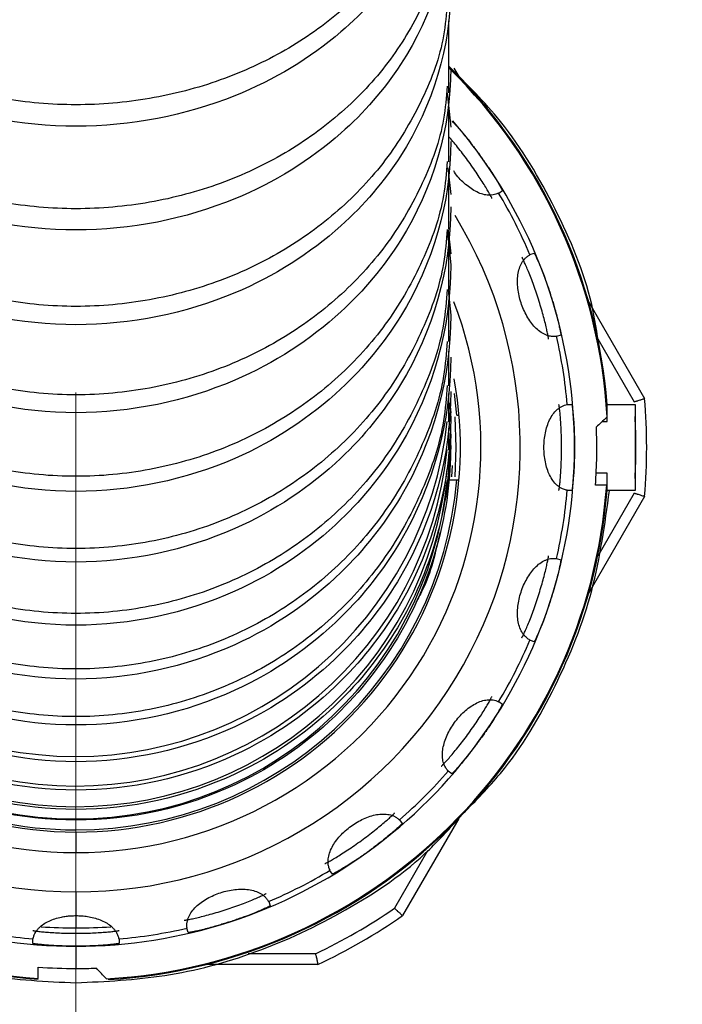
# Model space of a CAD drawing. Header units: millimetres. Extents: x 559 to 1365, y 424 to 1103.
# Tile 54 of 78: x 1164.38 to 1168.77, y 926.51 to 933.04. Entities that reach past the tile are written whole.
import ezdxf

# ---------------------------------------------------------------- set-up
doc = ezdxf.new("R2010")
doc.units = ezdxf.units.MM
for name, pattern in [('ACISOTGL', [3, 2, -1]), ('CENTERX2', [20.32, 12.7, -2.54, 2.54, -2.54]), ('HIDDEN', [1.905, 1.27, -0.635])]:
    doc.linetypes.add(name, pattern=pattern)
doc.layers.add('虚线层', color=7, linetype='HIDDEN', lineweight=25)

msp = doc.modelspace()

# ---------------------------------------------------------------- linework, layer by layer
at = {"color": 7, "linetype": 'CENTERX2', "lineweight": 18}
msp.add_line((1164.7511, 1072.808), (1164.7511, 915.1091), dxfattribs=at)
at = {"color": 7, "linetype": 'Continuous', "lineweight": 25}
for p, q in [((1167.2248, 932.5971), (1167.2248, 933.0325)), ((1167.2582, 932.7174), (1167.2898, 932.6627)), ((1167.2248, 932.5548), (1167.2248, 932.6069)), ((1167.2127, 932.554), (1167.2367, 932.3259)), ((1167.2248, 932.0969), (1167.2248, 932.4924)), ((1167.2183, 932.0576), (1167.2367, 931.8804)), ((1167.2248, 931.9951), (1167.2248, 932.0303)), ((1167.2248, 931.6481), (1167.2248, 932.0031)), ((1167.2248, 931.7218), (1167.2248, 931.9124)), ((1167.5796, 931.905), (1167.5559, 931.8878)), ((1167.2127, 931.6487), (1167.2367, 931.4133)), ((1167.2207, 931.6427), (1167.2367, 931.486)), ((1167.2248, 931.2502), (1167.2248, 931.5645)), ((1167.7626, 931.482), (1167.7905, 931.4911)), ((1167.2198, 931.2481), (1167.2367, 931.0812)), ((1167.2248, 930.9051), (1167.2248, 931.177)), ((1168.1505, 931.1718), (1168.5227, 930.5272)), ((1167.9671, 930.9476), (1167.9392, 930.9386)), ((1167.2248, 930.6124), (1167.2248, 930.8424)), ((1167.2248, 930.3734), (1167.2248, 930.5603)), ((1167.2776, 930.4174), (1167.2613, 930.5605)), ((1167.2281, 930.4887), (1167.2367, 930.4018)), ((1167.23, 930.4999), (1167.2367, 930.4322)), ((1168.0105, 930.4888), (1168.0398, 930.4888)), ((1168.2738, 930.3745), (1168.2738, 930.4888)), ((1168.2738, 930.4888), (1168.4595, 930.4888)), ((1168.4595, 930.4888), (1168.4595, 929.9174)), ((1167.2776, 930.4174), (1167.2919, 930.4174)), ((1168.2414, 930.3745), (1168.2738, 930.3745)), ((1167.2248, 930.1879), (1167.2248, 930.332)), ((1167.2308, 930.3422), (1167.2367, 930.2824)), ((1167.2367, 930.2034), (1167.2124, 929.9559)), ((1167.2367, 930.2033), (1167.2127, 929.9586)), ((1167.2367, 930.2033), (1167.2367, 930.2033)), ((1167.2248, 930.0568), (1167.2248, 930.1574)), ((1167.2248, 929.9799), (1167.2248, 930.0371)), ((1167.2248, 929.9888), (1167.2776, 929.9888)), ((1167.2776, 929.9888), (1167.2919, 929.9888)), ((1168.2738, 930.0317), (1168.2017, 930.0317)), ((1168.2738, 929.9174), (1168.2738, 930.0317)), ((1167.2241, 929.9513), (1167.2248, 929.9711)), ((1167.2248, 929.9574), (1167.2248, 929.9574)), ((1167.2248, 929.9574), (1167.2248, 929.9574)), ((1167.2248, 929.9574), (1167.2248, 929.9574)), ((1167.2248, 929.9574), (1167.2248, 929.9574)), ((1167.2248, 929.9574), (1167.2248, 929.9574)), ((1167.2248, 929.9574), (1167.2248, 929.9574)), ((1167.2248, 929.9574), (1167.2248, 929.9574)), ((1167.2248, 929.9573), (1167.2248, 929.9574)), ((1167.2248, 929.9573), (1167.2248, 929.9573)), ((1167.2248, 929.9573), (1167.2248, 929.9573)), ((1167.2248, 929.9573), (1167.2248, 929.9573)), ((1167.2248, 929.9573), (1167.2248, 929.9573)), ((1167.2248, 929.9573), (1167.2248, 929.9573)), ((1167.2248, 929.9573), (1167.2248, 929.9573)), ((1167.2248, 929.9573), (1167.2248, 929.9573)), ((1167.2248, 929.9573), (1167.2248, 929.9573)), ((1167.2248, 929.9573), (1167.2248, 929.9573)), ((1167.2248, 929.9572), (1167.2248, 929.9572)), ((1167.2248, 929.9572), (1167.2248, 929.9572)), ((1167.2248, 929.9572), (1167.2248, 929.9572)), ((1167.2248, 929.9572), (1167.2248, 929.9572)), ((1167.2248, 929.9572), (1167.2248, 929.9572)), ((1167.2248, 929.9572), (1167.2248, 929.9572)), ((1167.2248, 929.9572), (1167.2248, 929.9572)), ((1168.0398, 929.9174), (1168.0105, 929.9174)), ((1168.2713, 929.9531), (1168.1969, 929.9531)), ((1168.4595, 929.9174), (1168.2738, 929.9174)), ((1168.5227, 929.8789), (1168.1505, 929.2343)), ((1167.9392, 929.4676), (1167.9671, 929.4585)), ((1167.7905, 928.9151), (1167.7626, 928.9242)), ((1167.5559, 928.5184), (1167.5796, 928.5012)), ((1167.2438, 928.0389), (1167.22, 928.0561)), ((1166.898, 927.7341), (1166.9153, 927.7104)), ((1167.2898, 927.7434), (1166.9176, 927.0988)), ((1164.7511, 927.6532), (1164.7511, 927.5168)), ((1166.453, 927.3745), (1166.4358, 927.3983)), ((1164.7511, 927.2561), (1164.7511, 927.0989)), ((1166.03, 927.1915), (1166.0391, 927.1636)), ((1165.4956, 926.9871), (1165.4866, 927.0149)), ((1164.4654, 926.9144), (1164.4654, 926.9437)), ((1165.0368, 926.9437), (1165.0368, 926.9144)), ((1164.7511, 926.8961), (1164.7511, 926.7482)), ((1164.5011, 926.6828), (1164.5011, 926.7572)), ((1166.3561, 926.7747), (1165.6118, 926.7747))]:
    msp.add_line(p, q, dxfattribs=at)
at = {"color": 8, "linetype": 'Continuous', "lineweight": 25}
for p, q in [((1168.2118, 930.9228), (1168.4528, 930.5054)), ((1167.2632, 930.4065), (1167.2714, 930.2031)), ((1167.2714, 930.2031), (1167.2639, 930.0086)), ((1167.2438, 930.0078), (1167.2486, 930.0836)), ((1168.4528, 929.9008), (1168.2118, 929.4833)), ((1167.0837, 927.5293), (1166.8637, 927.1484)), ((1164.7511, 927.0989), (1164.7511, 927.017)), ((1166.3402, 926.8461), (1165.8937, 926.8461))]:
    msp.add_line(p, q, dxfattribs=at)
at = {"color": 7, "linetype": 'Continuous', "lineweight": 18}
for radius, start, end in [(123.0653, 318, 222), (114.28, 316.394071, 223.605929), (30.3556, 317, 223)]:
    msp.add_arc((1164.7511, 946.3451), radius, start, end, dxfattribs=at)
at = {"color": 8, "linetype": 'Continuous', "lineweight": 25}
for radius, start, end in [(3.5291, 3.29028, 45.4499), (2.6863, 158.27003, 270), (2.6863, 270, 21.08669), (3.7141, 356.82139, 3.17861)]:
    msp.add_arc((1164.7511, 930.2031), radius, start, end, dxfattribs=at)
at = {"color": 7, "linetype": 'Continuous', "lineweight": 25}
for centre, radius, start, end in [((1164.7511, 930.2031), 3.5348, 4.63598, 45.18618), ((1164.7511, 930.2031), 3.307, 36, 40.9078), ((1164.7511, 930.2031), 3.307, 18, 36), ((1164.7511, 930.2031), 3.2713, 22.98217, 31.01783), ((1164.7511, 930.2031), 2.947, 147.45436, 270), ((1164.7511, 930.2031), 2.947, 270, 31.4398), ((1164.7511, 930.2031), 3.307, 0, 18), ((1164.7511, 930.2031), 3.2713, 4.98217, 13.01783), ((1164.7511, 930.2031), 2.5499, 168.23851, 270), ((1164.7511, 930.2031), 2.5499, 270, 10.2973), ((1164.7459, 930.6347), 2.4805, 180.43137, 353.97985), ((1164.7511, 930.2031), 2.5356, 172.64479, 270), ((1164.7511, 930.2031), 3.7855, 355.08763, 4.91237), ((1164.7453, 930.438), 2.4799, 180.13435, 354.23993), ((1164.7511, 930.2031), 3.4549, 355.85064, 2.25112), ((1164.745, 930.3004), 2.4795, 179.963, 354.38998), ((1164.7448, 930.2192), 2.4793, 179.84807, 354.49047), ((1164.7511, 930.2031), 3.307, 342, 0), ((1164.7511, 930.2031), 3.5291, 183.29028, 265.938), ((1164.7511, 930.2031), 2.5356, 270, 355.15232), ((1164.7511, 930.2031), 3.5348, 184.63598, 265.93872), ((1164.7511, 930.2031), 3.5291, 273.29028, 355.938), ((1164.7511, 930.2031), 3.5348, 273.46386, 355.36402), ((1164.7511, 930.2031), 3.2713, 346.98217, 355.01783), ((1164.7511, 930.2031), 3.307, 324, 342), ((1164.7511, 930.2031), 3.2713, 328.98217, 337.01783), ((1164.7511, 930.2031), 3.307, 306, 324), ((1164.7511, 930.2031), 3.2713, 310.98217, 319.01783), ((1164.7511, 930.2031), 3.307, 288, 306), ((1164.7511, 930.2031), 3.2713, 292.98217, 301.01783), ((1164.7511, 930.2031), 3.7141, 295.33168, 304.66832), ((1164.7511, 930.2031), 3.307, 252, 270), ((1164.7511, 930.2031), 3.307, 270, 288), ((1164.7511, 930.2031), 3.7855, 295.08763, 304.91237), ((1164.7511, 930.2031), 3.2713, 256.98217, 265.01783), ((1164.7511, 930.2031), 3.1861, 265.83855, 270), ((1164.7511, 930.2031), 3.1861, 270, 274.15979), ((1164.7511, 930.2031), 3.2713, 274.98217, 283.01783), ((1164.7511, 930.2031), 3.4549, 265.85064, 270), ((1164.7511, 930.2031), 3.4549, 270, 272.25112)]:
    msp.add_arc(centre, radius, start, end, dxfattribs=at)
for points, knots in [([(1167.2367, 934.4692), (1167.238, 934.0961), (1167.0618, 933.5382), (1166.485, 932.8927), (1165.7687, 932.46), (1164.7511, 932.2631), (1163.7334, 932.46), (1163.0172, 932.8927), (1162.4403, 933.5382), (1162.2642, 934.0961), (1162.2655, 934.4692)], [0, 0, 0, 0, 0.167143, 0.250714, 0.361667, 0.5, 0.638333, 0.749286, 0.832857, 1, 1, 1, 1]), ([(1167.2127, 934.3918), (1167.2071, 934.3234), (1167.1903, 934.1165), (1167.0599, 933.7849), (1166.8342, 933.4154), (1166.5236, 933.0917), (1166.1465, 932.8253), (1165.714, 932.6265), (1165.2427, 932.5037), (1164.7511, 932.461), (1164.2594, 932.5037), (1163.7881, 932.6265), (1163.3556, 932.8253), (1162.9785, 933.0917), (1162.6679, 933.4154), (1162.4423, 933.7849), (1162.3118, 934.1165), (1162.295, 934.3234), (1162.2894, 934.3918)], [0, 0, 0, 0, 0.032859, 0.0993776, 0.165899, 0.2324183, 0.2989144, 0.3656229, 0.4327285, 0.5, 0.5672715, 0.6343771, 0.7010856, 0.7675817, 0.834101, 0.9006224, 0.967141, 1, 1, 1, 1]), ([(1167.2367, 933.8377), (1167.238, 933.4547), (1167.0618, 932.8818), (1166.485, 932.2191), (1165.7687, 931.7749), (1164.7511, 931.5728), (1163.7334, 931.7749), (1163.0172, 932.2191), (1162.4403, 932.8818), (1162.2642, 933.4547), (1162.2655, 933.8377)], [0, 0, 0, 0, 0.167143, 0.250714, 0.361667, 0.5, 0.638333, 0.749286, 0.832857, 1, 1, 1, 1]), ([(1167.2127, 933.7462), (1167.2071, 933.6762), (1167.1903, 933.4646), (1167.0599, 933.1254), (1166.8342, 932.7475), (1166.5236, 932.4164), (1166.1465, 932.1439), (1165.714, 931.9406), (1165.2427, 931.8151), (1164.7511, 931.7713), (1164.2594, 931.8151), (1163.7881, 931.9406), (1163.3556, 932.1439), (1162.9785, 932.4164), (1162.6679, 932.7475), (1162.4423, 933.1254), (1162.3118, 933.4646), (1162.295, 933.6762), (1162.2894, 933.7462)], [0, 0, 0, 0, 0.032859, 0.099378, 0.165899, 0.232418, 0.298914, 0.365623, 0.432728, 0.5, 0.567272, 0.634377, 0.701086, 0.767582, 0.834101, 0.900622, 0.967141, 1, 1, 1, 1]), ([(1167.2367, 933.2538), (1167.238, 932.8631), (1167.0618, 932.2788), (1166.485, 931.6028), (1165.7687, 931.1497), (1164.7511, 930.9435), (1163.7334, 931.1497), (1163.0172, 931.6028), (1162.4403, 932.2788), (1162.2642, 932.8631), (1162.2655, 933.2538)], [0, 0, 0, 0, 0.167143, 0.250714, 0.361667, 0.5, 0.638333, 0.749286, 0.832857, 1, 1, 1, 1]), ([(1167.2127, 933.1473), (1167.2071, 933.0756), (1167.1903, 932.8588), (1167.0599, 932.5112), (1166.8342, 932.1239), (1166.5236, 931.7847), (1166.1465, 931.5054), (1165.714, 931.2971), (1165.2427, 931.1684), (1164.7511, 931.1236), (1164.2594, 931.1684), (1163.7881, 931.2971), (1163.3556, 931.5054), (1162.9785, 931.7847), (1162.6679, 932.1239), (1162.4423, 932.5112), (1162.3118, 932.8588), (1162.295, 933.0756), (1162.2894, 933.1473)], [0, 0, 0, 0, 0.032859, 0.099378, 0.165899, 0.232418, 0.298914, 0.365623, 0.432728, 0.5, 0.567272, 0.634377, 0.701086, 0.767582, 0.834101, 0.900622, 0.967141, 1, 1, 1, 1]), ([(1168.2224, 930.8667), (1168.2079, 930.9622), (1168.1595, 931.2821), (1167.9408, 931.7936), (1167.6243, 932.333), (1167.3437, 932.6123), (1167.2248, 932.7306)], [0, 0, 0, 0, 0.133641, 0.447849, 0.766013, 1, 1, 1, 1]), ([(1167.2367, 932.7185), (1167.238, 932.3193), (1167.0618, 931.7225), (1166.485, 931.0319), (1165.7687, 930.5691), (1164.7511, 930.3585), (1163.7334, 930.5691), (1163.0172, 931.0319), (1162.4403, 931.7225), (1162.2642, 932.3193), (1162.2655, 932.7185)], [0, 0, 0, 0, 0.167143, 0.250714, 0.361667, 0.5, 0.638333, 0.749286, 0.832857, 1, 1, 1, 1]), ([(1167.2127, 932.5982), (1167.2071, 932.5251), (1167.1903, 932.3043), (1167.0599, 931.9503), (1166.8342, 931.5558), (1166.5236, 931.2103), (1166.1465, 930.9259), (1165.714, 930.7137), (1165.2427, 930.5827), (1164.7511, 930.537), (1164.2594, 930.5827), (1163.7881, 930.7137), (1163.3556, 930.9259), (1162.9785, 931.2103), (1162.6679, 931.5558), (1162.4423, 931.9503), (1162.3118, 932.3043), (1162.295, 932.5251), (1162.2894, 932.5982)], [0, 0, 0, 0, 0.032859, 0.099378, 0.165899, 0.232418, 0.298914, 0.365623, 0.432728, 0.5, 0.567272, 0.634377, 0.701086, 0.767582, 0.834101, 0.900622, 0.967141, 1, 1, 1, 1]), ([(1167.2438, 932.3673), (1167.2439, 932.3673), (1167.2443, 932.3672), (1167.2458, 932.366), (1167.2481, 932.364), (1167.2512, 932.361), (1167.2551, 932.3571), (1167.2628, 932.349), (1167.2768, 932.3338), (1167.3006, 932.3067), (1167.3288, 932.2733), (1167.3567, 932.2388), (1167.3822, 932.2062), (1167.4044, 932.177), (1167.4191, 932.1569), (1167.4265, 932.1469)], [0, 0, 0, 0, 0.041945, 0.083539, 0.124961, 0.166392, 0.208015, 0.250008, 0.375094, 0.500265, 0.625351, 0.750419, 0.833892, 0.916605, 1, 1, 1, 1]), ([(1167.51, 931.8544), (1167.5084, 931.8586), (1167.5053, 931.8669), (1167.4722, 931.9246), (1167.4218, 932.0045), (1167.3574, 932.0974), (1167.2911, 932.1846), (1167.2428, 932.2431), (1167.2271, 932.2605), (1167.2248, 932.2631)], [0, 0, 0, 0, 0.161899, 0.324371, 0.486656, 0.648307, 0.809958, 0.972243, 1, 1, 1, 1]), ([(1167.2367, 932.2327), (1167.238, 931.8273), (1167.0618, 931.2209), (1166.485, 930.5194), (1165.7687, 930.0491), (1164.7511, 929.8352), (1163.7334, 930.0491), (1163.0172, 930.5194), (1162.4403, 931.2209), (1162.2642, 931.8273), (1162.2655, 932.2327)], [0, 0, 0, 0, 0.167143, 0.250714, 0.361667, 0.5, 0.638333, 0.749286, 0.832857, 1, 1, 1, 1]), ([(1167.4265, 932.1469), (1167.4301, 932.1418), (1167.4375, 932.1317), (1167.4482, 932.1165), (1167.4588, 932.1015), (1167.469, 932.0866), (1167.4791, 932.0718), (1167.4954, 932.0475), (1167.5166, 932.0149), (1167.5396, 931.9778), (1167.558, 931.9468), (1167.5696, 931.9261), (1167.5762, 931.9136), (1167.5795, 931.9066), (1167.5796, 931.9055), (1167.5796, 931.905)], [0, 0, 0, 0, 0.0418861, 0.0834251, 0.1247952, 0.1661768, 0.2077499, 0.2496924, 0.3747291, 0.4998187, 0.6249689, 0.7500696, 0.8336533, 0.916479, 1, 1, 1, 1]), ([(1167.2127, 932.098), (1167.2071, 932.0235), (1167.1903, 931.7984), (1167.0599, 931.4374), (1166.8342, 931.0351), (1166.5236, 930.6828), (1166.1465, 930.3927), (1165.714, 930.1763), (1165.2427, 930.0427), (1164.7511, 929.9961), (1164.2594, 930.0427), (1163.7881, 930.1763), (1163.3556, 930.3927), (1162.9785, 930.6828), (1162.6679, 931.0351), (1162.4423, 931.4374), (1162.3118, 931.7984), (1162.295, 932.0235), (1162.2894, 932.098)], [0, 0, 0, 0, 0.032859, 0.099378, 0.165899, 0.232418, 0.298914, 0.365623, 0.432728, 0.5, 0.567272, 0.634377, 0.701086, 0.767582, 0.834101, 0.900622, 0.967141, 1, 1, 1, 1]), ([(1167.5546, 931.8888), (1167.5307, 931.8815), (1167.486, 931.8679), (1167.4034, 931.8953), (1167.3281, 931.9508), (1167.2766, 932.0027), (1167.2589, 932.0335), (1167.2572, 932.0365)], [0, 0, 0, 0, 0.2878038, 0.5399576, 0.7650641, 0.9773902, 1, 1, 1, 1]), ([(1167.2367, 931.7974), (1167.238, 931.3862), (1167.0618, 930.7713), (1166.485, 930.0598), (1165.7687, 929.583), (1164.7511, 929.366), (1163.7334, 929.583), (1163.0172, 930.0598), (1162.4403, 930.7713), (1162.2642, 931.3862), (1162.2655, 931.7974)], [0, 0, 0, 0, 0.167143, 0.250714, 0.361667, 0.5, 0.638333, 0.749286, 0.832857, 1, 1, 1, 1]), ([(1167.2127, 931.6492), (1167.2071, 931.5737), (1167.1903, 931.3453), (1167.0599, 930.979), (1166.8342, 930.5709), (1166.5236, 930.2135), (1166.1465, 929.9193), (1165.714, 929.6997), (1165.2427, 929.5642), (1164.7511, 929.5169), (1164.2594, 929.5642), (1163.7881, 929.6997), (1163.3556, 929.9193), (1162.9785, 930.2135), (1162.6679, 930.5709), (1162.4423, 930.979), (1162.3118, 931.3453), (1162.295, 931.5737), (1162.2894, 931.6492)], [0, 0, 0, 0, 0.032859, 0.099378, 0.165899, 0.232418, 0.298914, 0.365623, 0.432728, 0.5, 0.567272, 0.634377, 0.701086, 0.767582, 0.834101, 0.900622, 0.967141, 1, 1, 1, 1]), ([(1167.9383, 930.9399), (1167.934, 930.9394), (1167.9256, 930.9384), (1167.9128, 930.9386), (1167.898, 930.9401), (1167.8814, 930.944), (1167.8575, 930.9529), (1167.8286, 930.9698), (1167.7963, 930.9981), (1167.7671, 931.0329), (1167.7417, 931.0726), (1167.72, 931.116), (1167.7026, 931.1621), (1167.6896, 931.2096), (1167.6816, 931.2575), (1167.6788, 931.3045), (1167.6821, 931.3498), (1167.6914, 931.3917), (1167.7049, 931.4223), (1167.719, 931.4436), (1167.7317, 931.4582), (1167.7462, 931.4708), (1167.7572, 931.4772), (1167.7627, 931.4803)], [0, 0, 0, 0, 0.025648, 0.051024, 0.076216, 0.112082, 0.147266, 0.212717, 0.276191, 0.33434, 0.39133, 0.445896, 0.499965, 0.554198, 0.608726, 0.665621, 0.723817, 0.787194, 0.852678, 0.887906, 0.923799, 0.961624, 1, 1, 1, 1]), ([(1167.7905, 931.4911), (1167.7907, 931.491), (1167.791, 931.4909), (1167.7921, 931.4892), (1167.7937, 931.4866), (1167.7957, 931.4828), (1167.7981, 931.4779), (1167.803, 931.4679), (1167.8116, 931.449), (1167.8259, 931.4159), (1167.8423, 931.3755), (1167.8583, 931.334), (1167.8724, 931.2952), (1167.8845, 931.2605), (1167.8923, 931.2369), (1167.8962, 931.225)], [0, 0, 0, 0, 0.041945, 0.083539, 0.124961, 0.166392, 0.208015, 0.250008, 0.375094, 0.500266, 0.625351, 0.750419, 0.833892, 0.916605, 1, 1, 1, 1]), ([(1167.8852, 930.921), (1167.8853, 930.9212), (1167.8855, 930.9215), (1167.8855, 930.9235), (1167.8852, 930.9265), (1167.8846, 930.9308), (1167.8837, 930.9362), (1167.8817, 930.9471), (1167.8777, 930.9675), (1167.8698, 931.0027), (1167.8594, 931.0451), (1167.8466, 931.0933), (1167.8316, 931.1451), (1167.8149, 931.1986), (1167.797, 931.2517), (1167.7787, 931.3023), (1167.7607, 931.3489), (1167.7442, 931.3893), (1167.7299, 931.4224), (1167.7199, 931.444), (1167.7137, 931.4567), (1167.71, 931.4634), (1167.7091, 931.4641), (1167.7087, 931.4645)], [0, 0, 0, 0, 0.020972, 0.041769, 0.06248, 0.083196, 0.104008, 0.125005, 0.187616, 0.250272, 0.312843, 0.375396, 0.437734, 0.500033, 0.562325, 0.624671, 0.687216, 0.749795, 0.812443, 0.875062, 0.916845, 0.958249, 1, 1, 1, 1]), ([(1167.2367, 931.4133), (1167.238, 930.9961), (1167.0618, 930.3721), (1166.485, 929.6502), (1165.7687, 929.1663), (1164.7511, 928.9461), (1163.7334, 929.1663), (1163.0172, 929.6502), (1162.4403, 930.3721), (1162.2642, 930.9961), (1162.2655, 931.4133)], [0, 0, 0, 0, 0.167143, 0.250714, 0.361667, 0.5, 0.638333, 0.749286, 0.832857, 1, 1, 1, 1]), ([(1167.2127, 931.2514), (1167.2071, 931.1747), (1167.1903, 930.9428), (1167.0599, 930.571), (1166.8342, 930.1567), (1166.5236, 929.7939), (1166.1465, 929.4952), (1165.714, 929.2723), (1165.2427, 929.1347), (1164.7511, 929.0868), (1164.2594, 929.1347), (1163.7881, 929.2723), (1163.3556, 929.4952), (1162.9785, 929.7939), (1162.6679, 930.1567), (1162.4423, 930.571), (1162.3118, 930.9428), (1162.295, 931.1747), (1162.2894, 931.2514)], [0, 0, 0, 0, 0.032859, 0.099378, 0.165899, 0.232418, 0.298914, 0.365623, 0.432728, 0.5, 0.567272, 0.634377, 0.701086, 0.767582, 0.834101, 0.900622, 0.967141, 1, 1, 1, 1]), ([(1167.8962, 931.225), (1167.8981, 931.219), (1167.9019, 931.2072), (1167.9075, 931.1894), (1167.9129, 931.1718), (1167.9181, 931.1545), (1167.923, 931.1373), (1167.931, 931.1092), (1167.9411, 931.0716), (1167.9515, 931.0293), (1167.9594, 930.9941), (1167.9641, 930.9708), (1167.9665, 930.9569), (1167.9675, 930.9492), (1167.9672, 930.9482), (1167.9671, 930.9476)], [0, 0, 0, 0, 0.041887, 0.083427, 0.124797, 0.16618, 0.207754, 0.249697, 0.374735, 0.499822, 0.624975, 0.750074, 0.833656, 0.91648, 1, 1, 1, 1]), ([(1167.2367, 931.0812), (1167.238, 930.6596), (1167.0618, 930.0291), (1166.485, 929.2996), (1165.7687, 928.8107), (1164.7511, 928.5882), (1163.7334, 928.8107), (1163.0172, 929.2996), (1162.4403, 930.0291), (1162.2642, 930.6596), (1162.2655, 931.0812)], [0, 0, 0, 0, 0.167143, 0.250714, 0.361667, 0.5, 0.638333, 0.749286, 0.832857, 1, 1, 1, 1]), ([(1167.2127, 930.9063), (1167.2071, 930.8288), (1167.1903, 930.5944), (1167.0599, 930.2186), (1166.8342, 929.7998), (1166.5236, 929.4331), (1166.1465, 929.1312), (1165.714, 928.9059), (1165.2427, 928.7669), (1164.7511, 928.7184), (1164.2594, 928.7669), (1163.7881, 928.9059), (1163.3556, 929.1312), (1162.9785, 929.4331), (1162.6679, 929.7998), (1162.4423, 930.2186), (1162.3118, 930.5944), (1162.295, 930.8288), (1162.2894, 930.9063)], [0, 0, 0, 0, 0.032859, 0.099378, 0.165899, 0.232418, 0.298914, 0.365623, 0.432728, 0.5, 0.567272, 0.634377, 0.701086, 0.767582, 0.834101, 0.900622, 0.967141, 1, 1, 1, 1]), ([(1167.2367, 930.8016), (1167.238, 930.3756), (1167.0618, 929.7385), (1166.485, 929.0015), (1165.7687, 928.5075), (1164.7511, 928.2827), (1163.7334, 928.5075), (1163.0172, 929.0015), (1162.4403, 929.7385), (1162.2642, 930.3756), (1162.2655, 930.8016)], [0, 0, 0, 0, 0.167143, 0.250714, 0.361667, 0.5, 0.638333, 0.749286, 0.832857, 1, 1, 1, 1]), ([(1167.2367, 930.575), (1167.238, 930.146), (1167.0618, 929.5046), (1166.485, 928.7625), (1165.7687, 928.265), (1164.7511, 928.0387), (1163.7334, 928.265), (1163.0172, 928.7625), (1162.4403, 929.5046), (1162.2642, 930.146), (1162.2655, 930.575)], [0, 0, 0, 0, 0.167142, 0.250714, 0.361667, 0.5, 0.638333, 0.749286, 0.832858, 1, 1, 1, 1]), ([(1167.2127, 930.6135), (1167.2071, 930.5352), (1167.1903, 930.2983), (1167.0599, 929.9184), (1166.8342, 929.4952), (1166.5236, 929.1245), (1166.1465, 928.8193), (1165.714, 928.5916), (1165.2427, 928.4511), (1164.7511, 928.4021), (1164.2594, 928.4511), (1163.7881, 928.5916), (1163.3556, 928.8193), (1162.9785, 929.1245), (1162.6679, 929.4952), (1162.4423, 929.9184), (1162.3118, 930.2983), (1162.295, 930.5352), (1162.2894, 930.6135)], [0, 0, 0, 0, 0.032859, 0.099378, 0.165899, 0.232418, 0.298914, 0.365623, 0.432728, 0.5, 0.567272, 0.634377, 0.701086, 0.767582, 0.834101, 0.900622, 0.967141, 1, 1, 1, 1]), ([(1168.4528, 930.5054), (1168.4557, 930.5063), (1168.461, 930.5079), (1168.4684, 930.5102), (1168.4745, 930.5121), (1168.4827, 930.5147), (1168.4924, 930.5177), (1168.5043, 930.5215), (1168.5143, 930.5246), (1168.5214, 930.5269), (1168.5223, 930.5271), (1168.5227, 930.5272)], [0, 0, 0, 0, 0.0789931, 0.1479078, 0.206741, 0.2554904, 0.3887268, 0.5089971, 0.6790817, 0.8426037, 1, 1, 1, 1]), ([(1168.01, 929.919), (1168.0058, 929.9198), (1167.9975, 929.9214), (1167.9853, 929.9255), (1167.9718, 929.9316), (1167.9571, 929.9404), (1167.9371, 929.9563), (1167.9149, 929.9812), (1167.893, 930.0182), (1167.8759, 930.0603), (1167.864, 930.1059), (1167.8568, 930.1539), (1167.8545, 930.2031), (1167.8568, 930.2522), (1167.864, 930.3003), (1167.8759, 930.3458), (1167.893, 930.3879), (1167.9148, 930.4249), (1167.9371, 930.4498), (1167.9571, 930.4658), (1167.9737, 930.4757), (1167.9914, 930.4832), (1168.0037, 930.4859), (1168.01, 930.4872)], [0, 0, 0, 0, 0.02565, 0.051029, 0.076225, 0.112091, 0.147275, 0.212725, 0.276202, 0.334387, 0.391418, 0.445946, 0.499973, 0.554149, 0.608629, 0.665569, 0.723805, 0.787184, 0.85267, 0.887898, 0.923791, 0.96162, 1, 1, 1, 1]), ([(1167.9537, 929.9174), (1167.9539, 929.9175), (1167.9541, 929.9177), (1167.9547, 929.9196), (1167.9553, 929.9226), (1167.9561, 929.9268), (1167.9569, 929.9323), (1167.9584, 929.9433), (1167.9609, 929.9639), (1167.9643, 929.9999), (1167.9675, 930.0434), (1167.9702, 930.0932), (1167.9719, 930.1471), (1167.9725, 930.2031), (1167.9719, 930.2591), (1167.9702, 930.313), (1167.9675, 930.3628), (1167.9643, 930.4063), (1167.9609, 930.4422), (1167.9581, 930.4658), (1167.956, 930.4798), (1167.9546, 930.4874), (1167.954, 930.4883), (1167.9537, 930.4888)], [0, 0, 0, 0, 0.020972, 0.041769, 0.06248, 0.083196, 0.104008, 0.125006, 0.187616, 0.250273, 0.312843, 0.375396, 0.437734, 0.500033, 0.562325, 0.624671, 0.687216, 0.749795, 0.812443, 0.875062, 0.916845, 0.958249, 1, 1, 1, 1]), ([(1168.0398, 930.4888), (1168.0399, 930.4887), (1168.0402, 930.4884), (1168.0407, 930.4866), (1168.0414, 930.4835), (1168.0421, 930.4793), (1168.0429, 930.4739), (1168.0444, 930.4628), (1168.0468, 930.4422), (1168.0502, 930.4063), (1168.0533, 930.3628), (1168.0557, 930.3185), (1168.0571, 930.2772), (1168.0579, 930.2404), (1168.058, 930.2156), (1168.058, 930.2031)], [0, 0, 0, 0, 0.0419542, 0.0835573, 0.1249889, 0.1664311, 0.2080657, 0.2500724, 0.3751611, 0.5002958, 0.6253912, 0.7504377, 0.833903, 0.9166104, 1, 1, 1, 1]), ([(1167.2367, 930.4018), (1167.238, 929.9702), (1167.0618, 929.3248), (1166.485, 928.578), (1165.7687, 928.0775), (1164.7511, 927.8497), (1163.7334, 928.0775), (1163.0172, 928.578), (1162.4403, 929.3248), (1162.2642, 929.9702), (1162.2655, 930.4018)], [0, 0, 0, 0, 0.167142, 0.250714, 0.361667, 0.5, 0.638333, 0.749286, 0.832858, 1, 1, 1, 1]), ([(1168.2738, 930.4051), (1168.2607, 930.3927), (1168.2373, 930.3706), (1168.2137, 930.3485), (1168.2033, 930.3388)], [0, 0, 0, 0, 0.5593976, 1, 1, 1, 1]), ([(1167.2367, 930.2824), (1167.238, 929.8493), (1167.0618, 929.2016), (1166.485, 928.4522), (1165.7687, 927.9499), (1164.7511, 927.7214), (1163.7334, 927.9499), (1163.0172, 928.4522), (1162.4403, 929.2016), (1162.2642, 929.8493), (1162.2655, 930.2824)], [0, 0, 0, 0, 0.167142, 0.250714, 0.361666, 0.5, 0.638334, 0.749286, 0.832858, 1, 1, 1, 1]), ([(1167.2367, 930.217), (1167.238, 929.7829), (1167.0618, 929.1338), (1166.485, 928.3828), (1165.7687, 927.8794), (1164.7511, 927.6504), (1163.7334, 927.8794), (1163.0172, 928.3828), (1162.4403, 929.1338), (1162.2642, 929.7829), (1162.2655, 930.217)], [0, 0, 0, 0, 0.167142, 0.250714, 0.361666, 0.5, 0.638334, 0.749286, 0.832858, 1, 1, 1, 1]), ([(1168.058, 930.2031), (1168.058, 930.1968), (1168.058, 930.1843), (1168.0578, 930.1657), (1168.0575, 930.1474), (1168.057, 930.1293), (1168.0565, 930.1114), (1168.0554, 930.0822), (1168.0533, 930.0434), (1168.0502, 929.9998), (1168.0468, 929.9639), (1168.0441, 929.9404), (1168.0421, 929.9263), (1168.0407, 929.9188), (1168.0401, 929.9178), (1168.0398, 929.9174)], [0, 0, 0, 0, 0.0418834, 0.0834195, 0.1247866, 0.1661647, 0.2077342, 0.2496727, 0.3746981, 0.4997988, 0.624929, 0.7500345, 0.833632, 0.9164692, 1, 1, 1, 1]), ([(1167.3178, 927.7751), (1167.4038, 927.8618), (1167.6501, 928.1103), (1167.9431, 928.6125), (1168.1985, 929.2455), (1168.2592, 929.6942), (1168.2894, 929.9174)], [0, 0, 0, 0, 0.153016, 0.43863, 0.720693, 1, 1, 1, 1]), ([(1168.4528, 929.9008), (1168.4556, 929.8999), (1168.4609, 929.8983), (1168.4682, 929.896), (1168.4744, 929.8941), (1168.4826, 929.8915), (1168.4924, 929.8884), (1168.5043, 929.8847), (1168.5143, 929.8816), (1168.5214, 929.8793), (1168.5223, 929.8791), (1168.5227, 929.8789)], [0, 0, 0, 0, 0.077613, 0.14607, 0.205364, 0.255491, 0.388384, 0.508998, 0.678771, 0.842294, 1, 1, 1, 1]), ([(1167.1647, 929.6384), (1167.1357, 929.5065), (1167.1003, 929.3449), (1167.0207, 929.2016), (1167.0061, 929.1753)], [0, 0, 0, 0, 0.816524, 1, 1, 1, 1]), ([(1167.7627, 928.9258), (1167.759, 928.9279), (1167.7516, 928.932), (1167.7413, 928.9397), (1167.7303, 928.9496), (1167.719, 928.9625), (1167.705, 928.9838), (1167.6915, 929.0144), (1167.6821, 929.0563), (1167.6788, 929.1017), (1167.6816, 929.1487), (1167.6896, 929.1966), (1167.7026, 929.2441), (1167.72, 929.2902), (1167.7417, 929.3336), (1167.7671, 929.3732), (1167.7963, 929.408), (1167.8285, 929.4364), (1167.8574, 929.4532), (1167.8813, 929.4622), (1167.9002, 929.4665), (1167.9193, 929.4682), (1167.9319, 929.4669), (1167.9383, 929.4662)], [0, 0, 0, 0, 0.025648, 0.051024, 0.076216, 0.112082, 0.147266, 0.212717, 0.276191, 0.33434, 0.39133, 0.445896, 0.499965, 0.554198, 0.608726, 0.665621, 0.723817, 0.787194, 0.852678, 0.887906, 0.923799, 0.961624, 1, 1, 1, 1]), ([(1167.7087, 928.9417), (1167.7088, 928.9418), (1167.7092, 928.9419), (1167.7103, 928.9435), (1167.7118, 928.9462), (1167.7138, 928.95), (1167.7163, 928.9549), (1167.7212, 928.9649), (1167.7299, 928.9837), (1167.7442, 929.0169), (1167.7607, 929.0573), (1167.7787, 929.1038), (1167.797, 929.1545), (1167.8149, 929.2076), (1167.8316, 929.2611), (1167.8466, 929.3128), (1167.8594, 929.361), (1167.8698, 929.4034), (1167.8777, 929.4387), (1167.8823, 929.4619), (1167.8847, 929.4759), (1167.8857, 929.4835), (1167.8854, 929.4846), (1167.8852, 929.4851)], [0, 0, 0, 0, 0.020972, 0.041769, 0.06248, 0.083196, 0.104008, 0.125005, 0.187616, 0.250272, 0.312843, 0.375396, 0.437734, 0.500033, 0.562325, 0.624671, 0.687216, 0.749795, 0.812443, 0.875062, 0.916845, 0.958249, 1, 1, 1, 1]), ([(1167.9671, 929.4585), (1167.9672, 929.4584), (1167.9674, 929.4581), (1167.9673, 929.4561), (1167.967, 929.4531), (1167.9664, 929.4488), (1167.9655, 929.4434), (1167.9635, 929.4324), (1167.9594, 929.4121), (1167.9515, 929.3769), (1167.9411, 929.3346), (1167.9296, 929.2917), (1167.9182, 929.2519), (1167.9076, 929.2167), (1167.9, 929.1931), (1167.8962, 929.1812)], [0, 0, 0, 0, 0.041945, 0.083539, 0.124961, 0.166392, 0.208015, 0.250008, 0.375094, 0.500266, 0.625351, 0.750419, 0.833892, 0.916605, 1, 1, 1, 1]), ([(1167.8962, 929.1812), (1167.8942, 929.1752), (1167.8904, 929.1634), (1167.8844, 929.1457), (1167.8784, 929.1284), (1167.8724, 929.1113), (1167.8664, 929.0944), (1167.8563, 929.067), (1167.8424, 929.0307), (1167.8259, 928.9903), (1167.8116, 928.9572), (1167.8017, 928.9356), (1167.7955, 928.9229), (1167.7918, 928.9161), (1167.791, 928.9154), (1167.7905, 928.9151)], [0, 0, 0, 0, 0.041887, 0.083427, 0.124797, 0.16618, 0.207754, 0.249697, 0.374735, 0.499822, 0.624975, 0.750074, 0.833656, 0.91648, 1, 1, 1, 1]), ([(1167.1741, 928.0895), (1167.1743, 928.0895), (1167.1747, 928.0895), (1167.1762, 928.0907), (1167.1785, 928.0928), (1167.1816, 928.0958), (1167.1855, 928.0997), (1167.1932, 928.1077), (1167.2073, 928.1229), (1167.2312, 928.15), (1167.2594, 928.1833), (1167.2908, 928.222), (1167.3239, 928.2646), (1167.3573, 928.3096), (1167.3897, 928.3552), (1167.42, 928.3998), (1167.4471, 928.4417), (1167.4701, 928.4788), (1167.4884, 928.5099), (1167.5, 928.5306), (1167.5066, 928.5432), (1167.5099, 928.5501), (1167.51, 928.5512), (1167.51, 928.5518)], [0, 0, 0, 0, 0.020972, 0.041769, 0.06248, 0.083196, 0.104008, 0.125005, 0.187616, 0.250272, 0.312843, 0.375396, 0.437734, 0.500033, 0.562325, 0.624671, 0.687216, 0.749795, 0.812443, 0.875062, 0.916845, 0.958249, 1, 1, 1, 1]), ([(1167.2206, 928.0577), (1167.2177, 928.0608), (1167.2119, 928.067), (1167.2045, 928.0775), (1167.1971, 928.0904), (1167.1904, 928.1061), (1167.1836, 928.1307), (1167.1802, 928.164), (1167.1843, 928.2067), (1167.1952, 928.2509), (1167.2123, 928.2947), (1167.2347, 928.3378), (1167.2618, 928.379), (1167.2926, 928.4174), (1167.3267, 928.452), (1167.363, 928.4818), (1167.4016, 928.5059), (1167.441, 928.5229), (1167.4737, 928.53), (1167.4992, 928.5311), (1167.5185, 928.5294), (1167.5372, 928.5251), (1167.5488, 928.52), (1167.5546, 928.5174)], [0, 0, 0, 0, 0.025648, 0.051024, 0.076216, 0.112082, 0.147266, 0.212717, 0.276191, 0.33434, 0.39133, 0.445896, 0.499965, 0.554198, 0.608726, 0.665621, 0.723817, 0.787194, 0.852678, 0.887906, 0.923799, 0.961624, 1, 1, 1, 1]), ([(1167.5796, 928.5012), (1167.5797, 928.501), (1167.5797, 928.5006), (1167.5791, 928.4988), (1167.5778, 928.496), (1167.5759, 928.4921), (1167.5734, 928.4872), (1167.5681, 928.4775), (1167.558, 928.4594), (1167.5396, 928.4284), (1167.5166, 928.3913), (1167.4924, 928.354), (1167.4692, 928.3198), (1167.4483, 928.2896), (1167.4338, 928.2694), (1167.4265, 928.2593)], [0, 0, 0, 0, 0.041945, 0.083539, 0.124961, 0.166392, 0.208015, 0.250008, 0.375094, 0.500266, 0.625351, 0.750419, 0.833892, 0.916605, 1, 1, 1, 1]), ([(1167.4265, 928.2593), (1167.4228, 928.2542), (1167.4154, 928.2441), (1167.4043, 928.2292), (1167.3933, 928.2146), (1167.3823, 928.2002), (1167.3713, 928.186), (1167.3532, 928.1631), (1167.3288, 928.1328), (1167.3006, 928.0995), (1167.2768, 928.0724), (1167.2608, 928.055), (1167.2509, 928.0448), (1167.2453, 928.0395), (1167.2443, 928.0391), (1167.2438, 928.0389)], [0, 0, 0, 0, 0.041887, 0.083427, 0.124797, 0.16618, 0.207754, 0.249697, 0.374735, 0.499822, 0.624975, 0.750074, 0.833656, 0.91648, 1, 1, 1, 1]), ([(1166.4024, 927.4442), (1166.4026, 927.4441), (1166.4029, 927.444), (1166.4048, 927.4447), (1166.4076, 927.4459), (1166.4114, 927.4478), (1166.4163, 927.4503), (1166.4261, 927.4556), (1166.4443, 927.4657), (1166.4753, 927.4841), (1166.5125, 927.5071), (1166.5543, 927.5342), (1166.5989, 927.5644), (1166.6446, 927.5969), (1166.6896, 927.6303), (1166.7321, 927.6634), (1166.7708, 927.6948), (1166.8042, 927.723), (1166.8312, 927.7469), (1166.8487, 927.763), (1166.8588, 927.7729), (1166.8641, 927.7785), (1166.8645, 927.7795), (1166.8647, 927.78)], [0, 0, 0, 0, 0.0209724, 0.0417693, 0.0624803, 0.0831962, 0.104008, 0.1250054, 0.1876159, 0.2502725, 0.3128427, 0.3753964, 0.4377337, 0.5000335, 0.5623253, 0.6246706, 0.6872162, 0.7497946, 0.8124432, 0.8750617, 0.9168452, 0.9582493, 1, 1, 1, 1]), ([(1166.4368, 927.3996), (1166.435, 927.4034), (1166.4314, 927.4111), (1166.4276, 927.4234), (1166.4245, 927.4379), (1166.423, 927.455), (1166.4242, 927.4804), (1166.4312, 927.5131), (1166.4483, 927.5526), (1166.4723, 927.5911), (1166.5021, 927.6275), (1166.5368, 927.6616), (1166.5752, 927.6924), (1166.6164, 927.7194), (1166.6595, 927.7418), (1166.7033, 927.759), (1166.7474, 927.7699), (1166.7901, 927.7739), (1166.8234, 927.7705), (1166.848, 927.7638), (1166.8658, 927.7561), (1166.8823, 927.7463), (1166.8917, 927.7378), (1166.8964, 927.7336)], [0, 0, 0, 0, 0.025648, 0.051024, 0.076216, 0.112082, 0.147266, 0.212717, 0.276191, 0.33434, 0.39133, 0.445896, 0.499965, 0.554198, 0.608726, 0.665621, 0.723817, 0.787194, 0.852678, 0.887906, 0.923799, 0.961624, 1, 1, 1, 1]), ([(1164.7511, 926.6533), (1164.9482, 926.6629), (1165.3523, 926.6825), (1165.961, 926.8455), (1166.5552, 927.1258), (1167.0161, 927.4363), (1167.2343, 927.6821), (1167.3002, 927.7562)], [0, 0, 0, 0, 0.205758, 0.421722, 0.654125, 0.895597, 1, 1, 1, 1]), ([(1166.9153, 927.7104), (1166.9152, 927.7102), (1166.9152, 927.7099), (1166.914, 927.7083), (1166.912, 927.706), (1166.909, 927.7029), (1166.905, 927.6991), (1166.897, 927.6914), (1166.8818, 927.6773), (1166.8547, 927.6535), (1166.8213, 927.6254), (1166.7868, 927.5974), (1166.7542, 927.572), (1166.725, 927.5498), (1166.7049, 927.5351), (1166.6949, 927.5277)], [0, 0, 0, 0, 0.041949, 0.083548, 0.124974, 0.16641, 0.208038, 0.250037, 0.37513, 0.500284, 0.625382, 0.750442, 0.833905, 0.916611, 1, 1, 1, 1]), ([(1166.6949, 927.5277), (1166.6898, 927.524), (1166.6797, 927.5167), (1166.6645, 927.5059), (1166.6495, 927.4954), (1166.6345, 927.4851), (1166.6198, 927.475), (1166.5955, 927.4588), (1166.5629, 927.4376), (1166.5258, 927.4146), (1166.4948, 927.3962), (1166.4741, 927.3846), (1166.4616, 927.3779), (1166.4546, 927.3746), (1166.4535, 927.3746), (1166.453, 927.3745)], [0, 0, 0, 0, 0.041887, 0.083427, 0.124798, 0.16618, 0.207754, 0.249698, 0.374735, 0.499822, 0.624975, 0.750074, 0.833656, 0.91648, 1, 1, 1, 1]), ([(1162.7118, 927.3176), (1162.7937, 927.2551), (1163.0512, 927.0586), (1163.5444, 926.8497), (1164.149, 926.6816), (1164.5537, 926.6625), (1164.7511, 926.6533)], [0, 0, 0, 0, 0.142218, 0.446979, 0.730181, 1, 1, 1, 1]), ([(1165.469, 927.0689), (1165.4692, 927.0688), (1165.4695, 927.0686), (1165.4714, 927.0687), (1165.4745, 927.069), (1165.4788, 927.0696), (1165.4842, 927.0705), (1165.4951, 927.0724), (1165.5155, 927.0765), (1165.5507, 927.0843), (1165.5931, 927.0947), (1165.6413, 927.1076), (1165.6931, 927.1226), (1165.7466, 927.1393), (1165.7996, 927.1572), (1165.8503, 927.1755), (1165.8969, 927.1934), (1165.9373, 927.2099), (1165.9704, 927.2243), (1165.992, 927.2342), (1166.0047, 927.2405), (1166.0114, 927.2442), (1166.0121, 927.245), (1166.0125, 927.2455)], [0, 0, 0, 0, 0.020972, 0.041769, 0.06248, 0.083196, 0.104008, 0.125005, 0.187616, 0.250272, 0.312843, 0.375396, 0.437734, 0.500033, 0.562325, 0.624671, 0.687216, 0.749795, 0.812443, 0.875062, 0.916845, 0.958249, 1, 1, 1, 1]), ([(1165.4879, 927.0159), (1165.4874, 927.0201), (1165.4864, 927.0285), (1165.4866, 927.0414), (1165.4881, 927.0561), (1165.492, 927.0728), (1165.5009, 927.0967), (1165.5178, 927.1256), (1165.5461, 927.1578), (1165.5809, 927.1871), (1165.6205, 927.2125), (1165.664, 927.2342), (1165.7101, 927.2516), (1165.7576, 927.2646), (1165.8055, 927.2726), (1165.8525, 927.2753), (1165.8978, 927.2721), (1165.9397, 927.2627), (1165.9703, 927.2492), (1165.9916, 927.2352), (1166.0062, 927.2224), (1166.0188, 927.208), (1166.0251, 927.197), (1166.0283, 927.1915)], [0, 0, 0, 0, 0.025648, 0.051024, 0.076216, 0.112082, 0.147266, 0.212717, 0.276191, 0.33434, 0.39133, 0.445896, 0.499965, 0.554198, 0.608726, 0.665621, 0.723817, 0.787194, 0.852678, 0.887906, 0.923799, 0.961624, 1, 1, 1, 1]), ([(1166.0391, 927.1636), (1166.039, 927.1635), (1166.0388, 927.1631), (1166.0372, 927.162), (1166.0346, 927.1605), (1166.0308, 927.1585), (1166.0258, 927.156), (1166.0158, 927.1512), (1165.997, 927.1425), (1165.9639, 927.1283), (1165.9235, 927.1118), (1165.882, 927.0959), (1165.8431, 927.0818), (1165.8085, 927.0696), (1165.7848, 927.0619), (1165.773, 927.058)], [0, 0, 0, 0, 0.041945, 0.083539, 0.124961, 0.166392, 0.208015, 0.250008, 0.375094, 0.500266, 0.625351, 0.750419, 0.833892, 0.916605, 1, 1, 1, 1]), ([(1166.8637, 927.1484), (1166.8659, 927.1464), (1166.8701, 927.1426), (1166.8757, 927.1374), (1166.8805, 927.133), (1166.8868, 927.1272), (1166.8942, 927.1203), (1166.9034, 927.1119), (1166.9112, 927.1048), (1166.9166, 927.0998), (1166.9173, 927.0992), (1166.9176, 927.0988)], [0, 0, 0, 0, 0.078993, 0.147908, 0.206741, 0.25549, 0.388727, 0.508997, 0.679082, 0.842604, 1, 1, 1, 1]), ([(1164.467, 926.9442), (1164.4677, 926.9478), (1164.4691, 926.9551), (1164.4724, 926.9657), (1164.4767, 926.9761), (1164.4832, 926.9887), (1164.4928, 927.0031), (1164.5099, 927.0225), (1164.5353, 927.0433), (1164.571, 927.0633), (1164.6111, 927.079), (1164.65, 927.0891), (1164.6861, 927.0951), (1164.7184, 927.0983), (1164.7402, 927.0987), (1164.7511, 927.0989)], [0, 0, 0, 0, 0.0448197, 0.0891279, 0.1330415, 0.1766787, 0.2512767, 0.3245024, 0.4471049, 0.5661295, 0.6754663, 0.7826592, 0.8557043, 0.9276869, 1, 1, 1, 1]), ([(1164.7511, 927.0989), (1164.7577, 927.0989), (1164.7708, 927.0987), (1164.7904, 927.0975), (1164.8097, 927.0957), (1164.8288, 927.093), (1164.8565, 927.0879), (1164.8917, 927.0788), (1164.9318, 927.063), (1164.9674, 927.043), (1164.9926, 927.0221), (1165.0096, 927.0028), (1165.0213, 926.9852), (1165.0305, 926.9656), (1165.0336, 926.9514), (1165.0352, 926.9442)], [0, 0, 0, 0, 0.043761, 0.087198, 0.130618, 0.174327, 0.218625, 0.326292, 0.436149, 0.554964, 0.677358, 0.750198, 0.824419, 0.911419, 1, 1, 1, 1]), ([(1165.773, 927.058), (1165.767, 927.056), (1165.7551, 927.0522), (1165.7374, 927.0466), (1165.7198, 927.0413), (1165.7025, 927.0361), (1165.6853, 927.0311), (1165.6572, 927.0231), (1165.6196, 927.0131), (1165.5773, 927.0026), (1165.5421, 926.9947), (1165.5188, 926.99), (1165.5048, 926.9876), (1165.4972, 926.9866), (1165.4961, 926.9869), (1165.4956, 926.9871)], [0, 0, 0, 0, 0.041887, 0.083427, 0.124797, 0.16618, 0.207754, 0.249697, 0.374735, 0.499822, 0.624975, 0.750074, 0.833656, 0.91648, 1, 1, 1, 1]), ([(1164.4654, 927.0004), (1164.4655, 927.0003), (1164.4657, 927), (1164.4676, 926.9995), (1164.4706, 926.9988), (1164.4748, 926.9981), (1164.4803, 926.9972), (1164.4913, 926.9957), (1164.5119, 926.9933), (1164.5478, 926.9899), (1164.5914, 926.9866), (1164.6412, 926.984), (1164.695, 926.9822), (1164.7511, 926.9816), (1164.8071, 926.9822), (1164.8609, 926.984), (1164.9108, 926.9866), (1164.9543, 926.9899), (1164.9902, 926.9933), (1165.0138, 926.9961), (1165.0278, 926.9981), (1165.0354, 926.9995), (1165.0363, 927.0001), (1165.0368, 927.0004)], [0, 0, 0, 0, 0.020972, 0.041769, 0.06248, 0.083196, 0.104008, 0.125005, 0.187616, 0.250272, 0.312843, 0.375396, 0.437733, 0.500033, 0.562326, 0.624672, 0.687218, 0.749796, 0.812444, 0.875062, 0.916846, 0.95825, 1, 1, 1, 1]), ([(1164.7511, 926.8961), (1164.7448, 926.8961), (1164.7323, 926.8961), (1164.7137, 926.8963), (1164.6954, 926.8967), (1164.6772, 926.8971), (1164.6594, 926.8977), (1164.6302, 926.8988), (1164.5913, 926.9008), (1164.5478, 926.904), (1164.5119, 926.9073), (1164.4884, 926.9101), (1164.4743, 926.9121), (1164.4667, 926.9135), (1164.4658, 926.9141), (1164.4654, 926.9144)], [0, 0, 0, 0, 0.041887, 0.083426, 0.124797, 0.166179, 0.207753, 0.249697, 0.374734, 0.499821, 0.624972, 0.750072, 0.833655, 0.91648, 1, 1, 1, 1]), ([(1165.0368, 926.9144), (1165.0367, 926.9142), (1165.0364, 926.914), (1165.0345, 926.9134), (1165.0315, 926.9128), (1165.0273, 926.912), (1165.0219, 926.9112), (1165.0109, 926.9097), (1164.9903, 926.9073), (1164.9544, 926.904), (1164.9109, 926.9008), (1164.8666, 926.8985), (1164.8253, 926.8971), (1164.7885, 926.8963), (1164.7636, 926.8962), (1164.7511, 926.8961)], [0, 0, 0, 0, 0.041927, 0.083501, 0.124902, 0.166312, 0.207911, 0.24988, 0.374833, 0.500052, 0.624943, 0.75004, 0.833661, 0.916499, 1, 1, 1, 1]), ([(1166.3402, 926.8461), (1166.3408, 926.8432), (1166.342, 926.8379), (1166.3437, 926.8304), (1166.3451, 926.824), (1166.347, 926.8156), (1166.3492, 926.8057), (1166.3519, 926.7935), (1166.3543, 926.7832), (1166.3559, 926.776), (1166.3561, 926.7751), (1166.3561, 926.7747)], [0, 0, 0, 0, 0.0776135, 0.1460699, 0.2053638, 0.2554913, 0.3883841, 0.5089976, 0.6787714, 0.8422942, 1, 1, 1, 1])]:
    msp.add_open_spline(points, degree=3, knots=knots, dxfattribs=at)
for points in [[(1167.5559, 931.8878), (1167.5557, 931.8876), (1167.5553, 931.888), (1167.5546, 931.8888)], [(1167.7627, 931.4803), (1167.7625, 931.4814), (1167.7624, 931.4819), (1167.7626, 931.482)], [(1167.9392, 930.9386), (1167.939, 930.9385), (1167.9387, 930.939), (1167.9383, 930.9399)], [(1168.01, 930.4872), (1168.0101, 930.4882), (1168.0103, 930.4888), (1168.0105, 930.4888)], [(1168.0105, 929.9174), (1168.0103, 929.9174), (1168.0101, 929.9179), (1168.01, 929.919)], [(1167.9383, 929.4662), (1167.9387, 929.4672), (1167.939, 929.4677), (1167.9392, 929.4676)], [(1167.7626, 928.9242), (1167.7624, 928.9242), (1167.7625, 928.9248), (1167.7627, 928.9258)], [(1167.5546, 928.5174), (1167.5553, 928.5182), (1167.5557, 928.5185), (1167.5559, 928.5184)], [(1167.22, 928.0561), (1167.2199, 928.0562), (1167.2201, 928.0568), (1167.2206, 928.0577)], [(1166.8964, 927.7336), (1166.8974, 927.7341), (1166.8979, 927.7343), (1166.898, 927.7341)], [(1166.4358, 927.3983), (1166.4356, 927.3984), (1166.436, 927.3989), (1166.4368, 927.3996)], [(1166.0283, 927.1915), (1166.0294, 927.1917), (1166.0299, 927.1917), (1166.03, 927.1915)], [(1165.4866, 927.0149), (1165.4865, 927.0151), (1165.487, 927.0155), (1165.4879, 927.0159)], [(1164.4654, 926.9437), (1164.4654, 926.9439), (1164.4659, 926.9441), (1164.467, 926.9442)], [(1165.0352, 926.9442), (1165.0362, 926.9441), (1165.0368, 926.9439), (1165.0368, 926.9437)], [(1164.9536, 926.6798), (1164.931, 926.7036), (1164.9088, 926.7273), (1164.8868, 926.7508)]]:
    msp.add_open_spline(points, degree=3, dxfattribs=at)
at = {"color": 8, "linetype": 'Continuous', "lineweight": 25}
msp.add_open_spline([(1167.2367, 930.217), (1167.2367, 930.212), (1167.2367, 930.2046), (1167.2367, 930.2042), (1167.2367, 930.2041)], degree=3, knots=[0, 0, 0, 0, 0.673943, 1, 1, 1, 1], dxfattribs=at)
at = {"layer": '虚线层', "color": 7, "linetype": 'ACISOTGL'}
msp.add_circle((1164.7511, 946.3451), 60.7112, dxfattribs=at)
at = {"layer": '虚线层', "color": 7}
msp.add_circle((1164.7511, 946.3451), 28.9689, dxfattribs=at)

doc.saveas('drawing.dxf')
